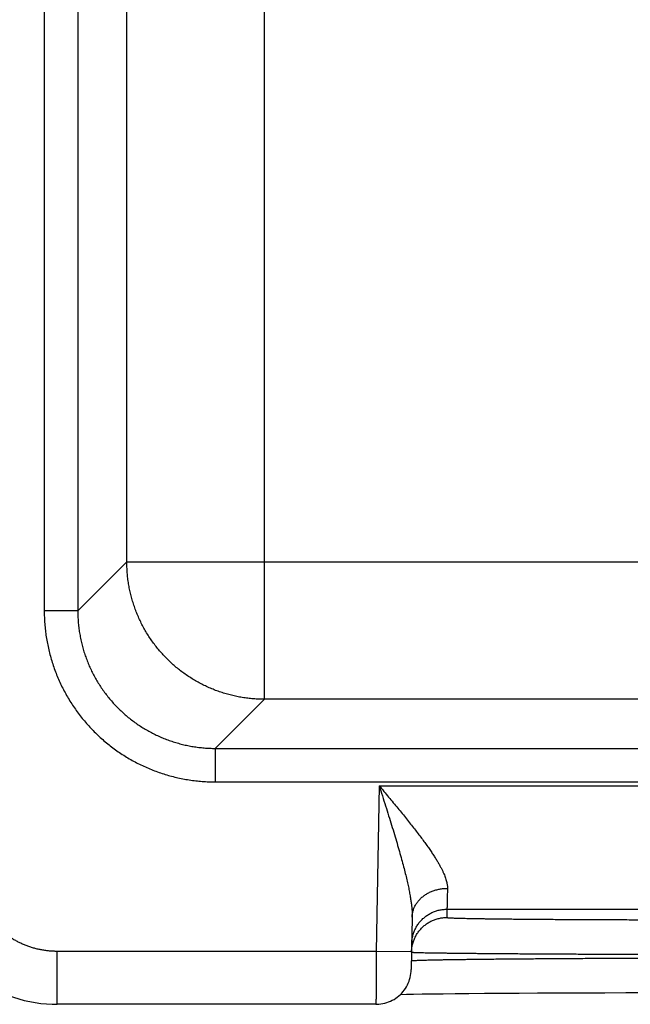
# Model space of a CAD drawing. Header units: inches. Extents: x 0 to 34, y 0 to 22.
# Tile 47 of 105: x 13.368 to 13.714, y 15.508 to 16.066. Entities that reach past the tile are written whole.
import ezdxf

# ---------------------------------------------------------------- set-up
doc = ezdxf.new("R2010")
doc.units = ezdxf.units.IN
doc.header["$LTSCALE"] = 1.87
doc.header["$MEASUREMENT"] = 0
doc.layers.get('0').update_dxf_attribs({"linetype": 'CONTINUOUS'})

msp = doc.modelspace()

# ---------------------------------------------------------------- linework, layer by layer
at = {"color": 7, "linetype": 'CONTINUOUS'}
for p, q in [((13.50671, 15.68116), (13.50671, 18.80387)), ((13.38189, 18.75371), (13.38189, 15.73132)), ((13.4009, 18.75371), (13.4009, 15.73132)), ((13.42872, 15.75914), (13.42872, 18.72589)), ((13.4009, 15.73132), (13.42872, 15.75914)), ((13.42872, 15.75914), (13.94334, 15.75914)), ((13.4009, 15.73132), (13.38189, 15.73132)), ((13.47889, 15.65334), (13.5067, 15.68116)), ((13.86535, 15.68116), (13.5067, 15.68116)), ((13.47889, 15.65334), (13.47889, 15.63433)), ((13.47889, 15.65334), (20.86918, 15.65334)), ((13.47889, 15.63433), (20.86918, 15.63433)), ((13.57181, 15.63217), (13.57017, 15.53828)), ((13.57181, 15.63217), (14.24916, 15.63217)), ((13.61025, 15.56217), (13.61016, 15.55749)), ((13.61025, 15.56217), (14.21072, 15.56217)), ((13.59051, 15.55768), (13.58999, 15.52793)), ((13.38928, 15.50828), (13.38928, 15.53828)), ((13.57017, 15.53828), (13.38928, 15.53828)), ((13.59017, 15.53793), (13.57017, 15.53828)), ((13.58391, 15.51391), (13.58728, 15.51398)), ((13.58728, 15.51398), (13.5913, 15.51405)), ((13.5913, 15.51405), (13.59623, 15.51413)), ((13.59623, 15.51413), (13.60234, 15.51422)), ((13.60234, 15.51422), (13.60815, 15.51429)), ((13.60815, 15.51429), (13.61485, 15.51436)), ((13.61485, 15.51436), (13.6226, 15.51444)), ((13.6226, 15.51444), (13.63162, 15.51452)), ((13.63162, 15.51452), (13.64215, 15.5146)), ((13.64215, 15.5146), (13.65121, 15.51465)), ((13.65121, 15.51465), (13.66151, 15.51471)), ((13.66151, 15.51471), (13.67352, 15.51477)), ((13.67352, 15.51477), (13.68823, 15.51483)), ((13.68823, 15.51483), (13.69975, 15.51487)), ((13.69975, 15.51487), (13.71162, 15.5149)), ((13.71162, 15.5149), (13.72358, 15.51492)), ((13.57, 15.50828), (13.38928, 15.50828))]:
    msp.add_line(p, q, dxfattribs=at)
for points in [[(13.57, 15.50828), (13.57057, 15.50828), (13.57169, 15.50835), (13.57282, 15.50848), (13.57393, 15.50867), (13.57503, 15.50892), (13.57612, 15.50923), (13.57718, 15.50961), (13.57822, 15.51005), (13.57924, 15.51054), (13.58022, 15.51109), (13.58118, 15.51169), (13.5821, 15.51235), (13.58298, 15.51306), (13.58381, 15.51382), (13.58461, 15.51462), (13.58536, 15.51547), (13.58605, 15.51635), (13.5867, 15.51728), (13.5873, 15.51824), (13.58784, 15.51923), (13.58832, 15.52025), (13.58874, 15.5213), (13.5891, 15.52237), (13.58941, 15.52346), (13.58965, 15.52456), (13.58983, 15.52567), (13.58994, 15.5268), (13.58999, 15.52793)], [(13.35405, 15.51659), (13.35563, 15.51583), (13.35853, 15.51452), (13.36149, 15.51334), (13.36448, 15.51228), (13.36752, 15.51134), (13.3706, 15.51052), (13.3737, 15.50983), (13.37684, 15.50926), (13.37999, 15.50882), (13.38316, 15.50851), (13.38634, 15.50833), (13.38928, 15.50828)]]:
    msp.add_lwpolyline(points, dxfattribs=at)
for points, knots in [([(13.5067, 15.68116), (13.50566, 15.68116), (13.50357, 15.6812), (13.50043, 15.68139), (13.49731, 15.68171), (13.4942, 15.68215), (13.49111, 15.68271), (13.48805, 15.68341), (13.48501, 15.68422), (13.48201, 15.68515), (13.47905, 15.68621), (13.47614, 15.68738), (13.47327, 15.68867), (13.47046, 15.69008), (13.46771, 15.69159), (13.46502, 15.69322), (13.4624, 15.69495), (13.45985, 15.69679), (13.45738, 15.69872), (13.45499, 15.70076), (13.45268, 15.70289), (13.45046, 15.70511), (13.44833, 15.70742), (13.44629, 15.70981), (13.44435, 15.71229), (13.44252, 15.71484), (13.44078, 15.71746), (13.43916, 15.72015), (13.43764, 15.7229), (13.43624, 15.72571), (13.43495, 15.72857), (13.43377, 15.73149), (13.43272, 15.73445), (13.43178, 15.73745), (13.43097, 15.74048), (13.43028, 15.74354), (13.42971, 15.74663), (13.42927, 15.74974), (13.42896, 15.75287), (13.42877, 15.756), (13.42872, 15.75809), (13.42872, 15.75914)], [0, 0, 0, 0, 0.025592, 0.051223, 0.07686, 0.102501, 0.128144, 0.153788, 0.179433, 0.205078, 0.230723, 0.256368, 0.282013, 0.307659, 0.333305, 0.358951, 0.384597, 0.410243, 0.43589, 0.461536, 0.487182, 0.512829, 0.538475, 0.564122, 0.589768, 0.615414, 0.641061, 0.666707, 0.692352, 0.717998, 0.743644, 0.769289, 0.794934, 0.820579, 0.846223, 0.871867, 0.897513, 0.923156, 0.948791, 0.974417, 1, 1, 1, 1]), ([(13.38189, 15.73132), (13.38189, 15.73008), (13.38194, 15.72761), (13.38215, 15.72391), (13.38251, 15.72021), (13.383, 15.71652), (13.38364, 15.71286), (13.38442, 15.70923), (13.38533, 15.70562), (13.38638, 15.70206), (13.38757, 15.69854), (13.3889, 15.69506), (13.39035, 15.69164), (13.39194, 15.68827), (13.39365, 15.68497), (13.39549, 15.68174), (13.39745, 15.67858), (13.39953, 15.6755), (13.40173, 15.6725), (13.40404, 15.66959), (13.40646, 15.66677), (13.40898, 15.66404), (13.41161, 15.66141), (13.41434, 15.65889), (13.41716, 15.65647), (13.42007, 15.65416), (13.42307, 15.65196), (13.42616, 15.64988), (13.42931, 15.64792), (13.43255, 15.64608), (13.43585, 15.64437), (13.43921, 15.64278), (13.44263, 15.64133), (13.44611, 15.64001), (13.44963, 15.63882), (13.4532, 15.63776), (13.4568, 15.63685), (13.46043, 15.63607), (13.4641, 15.63544), (13.46778, 15.63494), (13.47148, 15.63459), (13.47518, 15.63437), (13.47765, 15.63433), (13.47889, 15.63433)], [0, 0, 0, 0, 0.024313, 0.048672, 0.073061, 0.097463, 0.121864, 0.146252, 0.170636, 0.195029, 0.219436, 0.243847, 0.268253, 0.292653, 0.317049, 0.341444, 0.365839, 0.390234, 0.41463, 0.439027, 0.463424, 0.487822, 0.512219, 0.536616, 0.561013, 0.58541, 0.609807, 0.634203, 0.658598, 0.682992, 0.707388, 0.731787, 0.756192, 0.780604, 0.805011, 0.829405, 0.853791, 0.878179, 0.902576, 0.926972, 0.951351, 0.9757, 1, 1, 1, 1]), ([(13.4009, 15.73132), (13.4009, 15.73027), (13.40095, 15.72818), (13.40114, 15.72504), (13.40145, 15.72191), (13.40189, 15.7188), (13.40246, 15.71571), (13.40315, 15.71264), (13.40396, 15.70961), (13.4049, 15.70661), (13.40595, 15.70365), (13.40713, 15.70073), (13.40842, 15.69787), (13.40982, 15.69506), (13.41134, 15.69231), (13.41296, 15.68962), (13.41469, 15.687), (13.41653, 15.68445), (13.41847, 15.68198), (13.4205, 15.67958), (13.42263, 15.67728), (13.42485, 15.67506), (13.42716, 15.67293), (13.42955, 15.67089), (13.43203, 15.66896), (13.43457, 15.66712), (13.43719, 15.66539), (13.43988, 15.66376), (13.44263, 15.66225), (13.44544, 15.66085), (13.44831, 15.65956), (13.45122, 15.65838), (13.45418, 15.65733), (13.45718, 15.6564), (13.46021, 15.65558), (13.46328, 15.65489), (13.46637, 15.65433), (13.46948, 15.65389), (13.47261, 15.65357), (13.47574, 15.65338), (13.47784, 15.65334), (13.47889, 15.65334)], [0, 0, 0, 0, 0.025653, 0.051308, 0.076963, 0.102615, 0.128265, 0.153914, 0.179562, 0.20521, 0.230856, 0.2565, 0.28214, 0.307778, 0.333416, 0.359054, 0.384692, 0.410328, 0.435965, 0.461601, 0.487238, 0.512872, 0.538504, 0.564136, 0.589769, 0.615402, 0.641035, 0.666666, 0.692297, 0.717928, 0.743563, 0.769201, 0.794843, 0.820486, 0.84613, 0.871774, 0.897417, 0.923061, 0.948707, 0.974354, 1, 1, 1, 1]), ([(13.57181, 15.63217), (13.57242, 15.63025), (13.57363, 15.62644), (13.57543, 15.62077), (13.57717, 15.61521), (13.57885, 15.60981), (13.58043, 15.6046), (13.58191, 15.59963), (13.58328, 15.59492), (13.58452, 15.5905), (13.58563, 15.58636), (13.58662, 15.58251), (13.58747, 15.57895), (13.58821, 15.57567), (13.58883, 15.57266), (13.58934, 15.56991), (13.58975, 15.56739), (13.59007, 15.56509), (13.59029, 15.56298), (13.59044, 15.56106), (13.59052, 15.55932), (13.59052, 15.55821), (13.59051, 15.55768)], [0, 0, 0, 0, 0.078419, 0.155831, 0.231666, 0.305324, 0.376189, 0.443661, 0.507319, 0.567028, 0.62268, 0.674247, 0.721782, 0.765357, 0.805113, 0.841344, 0.874373, 0.904496, 0.931956, 0.95692, 0.979547, 1, 1, 1, 1]), ([(13.57181, 15.63217), (13.57271, 15.63109), (13.57451, 15.62894), (13.57718, 15.62573), (13.57981, 15.62256), (13.58238, 15.61944), (13.58488, 15.61638), (13.5873, 15.6134), (13.5896, 15.61051), (13.5918, 15.60772), (13.59387, 15.60503), (13.59581, 15.60246), (13.59763, 15.60001), (13.5993, 15.59767), (13.60085, 15.59546), (13.60226, 15.59335), (13.60354, 15.59137), (13.6047, 15.58949), (13.60573, 15.58772), (13.60665, 15.58606), (13.60746, 15.58449), (13.60816, 15.58301), (13.60876, 15.58162), (13.60927, 15.58032), (13.60968, 15.5791), (13.61001, 15.57794), (13.61025, 15.57686), (13.61042, 15.57584), (13.61051, 15.57488), (13.61052, 15.57426), (13.61051, 15.57396)], [0, 0, 0, 0, 0.059685, 0.118853, 0.177228, 0.234535, 0.290492, 0.344817, 0.397242, 0.447516, 0.495489, 0.541086, 0.584246, 0.624928, 0.663147, 0.698946, 0.732372, 0.763494, 0.792424, 0.819286, 0.844209, 0.867311, 0.888681, 0.908413, 0.92664, 0.943508, 0.959151, 0.973694, 0.987265, 1, 1, 1, 1]), ([(13.38928, 15.53828), (13.38855, 15.53828), (13.38709, 15.53831), (13.38492, 15.53845), (13.38274, 15.5387), (13.38058, 15.53904), (13.37844, 15.53948), (13.37631, 15.54001), (13.37422, 15.54064), (13.37215, 15.54136), (13.37012, 15.54218), (13.36812, 15.54308), (13.36617, 15.54408), (13.36427, 15.54516), (13.36241, 15.54632), (13.36061, 15.54757), (13.35887, 15.5489), (13.35719, 15.5503), (13.35557, 15.55178), (13.35402, 15.55333), (13.35254, 15.55494), (13.35114, 15.55663), (13.34981, 15.55837), (13.34857, 15.56017), (13.3474, 15.56202), (13.34632, 15.56393), (13.34533, 15.56588), (13.34442, 15.56787), (13.34361, 15.56991), (13.34289, 15.57197), (13.34226, 15.57407), (13.34172, 15.57619), (13.34128, 15.57834), (13.34094, 15.5805), (13.3407, 15.58267), (13.34055, 15.58485), (13.34052, 15.5863), (13.34052, 15.58702)], [0, 0, 0, 0, 0.028459, 0.056968, 0.085514, 0.114083, 0.142663, 0.171247, 0.199833, 0.228424, 0.257018, 0.285616, 0.314217, 0.342815, 0.371405, 0.399988, 0.428573, 0.457165, 0.485762, 0.514361, 0.542956, 0.571545, 0.600128, 0.62871, 0.657298, 0.685892, 0.714487, 0.743079, 0.771667, 0.800253, 0.828837, 0.857416, 0.885984, 0.914536, 0.943063, 0.971555, 1, 1, 1, 1]), ([(13.59051, 15.55768), (13.59052, 15.55799), (13.59055, 15.55861), (13.59066, 15.55953), (13.59083, 15.56044), (13.59106, 15.56135), (13.59135, 15.56224), (13.5917, 15.56311), (13.59211, 15.56397), (13.59258, 15.56481), (13.5931, 15.56562), (13.59367, 15.56641), (13.5943, 15.56717), (13.59497, 15.5679), (13.5957, 15.5686), (13.59647, 15.56926), (13.59728, 15.56989), (13.59814, 15.57048), (13.59903, 15.57102), (13.59996, 15.57153), (13.60092, 15.57199), (13.60191, 15.5724), (13.60292, 15.57277), (13.60396, 15.57309), (13.60502, 15.57336), (13.6061, 15.57359), (13.60719, 15.57376), (13.60829, 15.57388), (13.6094, 15.57395), (13.61014, 15.57397), (13.61051, 15.57396)], [0, 0, 0, 0, 0.032391, 0.064827, 0.097351, 0.130006, 0.162832, 0.195867, 0.229144, 0.262694, 0.296544, 0.330717, 0.365228, 0.400093, 0.435318, 0.470908, 0.506861, 0.543173, 0.579833, 0.616829, 0.654144, 0.691755, 0.729641, 0.767774, 0.806125, 0.844663, 0.883355, 0.922165, 0.961059, 1, 1, 1, 1]), ([(13.61051, 15.57396), (13.6105, 15.57344), (13.61048, 15.57244), (13.61044, 15.57098), (13.61041, 15.56963), (13.61039, 15.56838), (13.61036, 15.56725), (13.61034, 15.56622), (13.61032, 15.56531), (13.6103, 15.56451), (13.61028, 15.56383), (13.61027, 15.56327), (13.61026, 15.56283), (13.61025, 15.5625), (13.61025, 15.5623), (13.61025, 15.5622), (13.61025, 15.56217)], [0, 0, 0, 0, 0.132369, 0.25601, 0.37073, 0.476358, 0.57273, 0.659675, 0.737013, 0.804593, 0.862303, 0.91005, 0.947749, 0.975334, 0.992759, 1, 1, 1, 1]), ([(13.59025, 15.54252), (13.59026, 15.54289), (13.59029, 15.54363), (13.5904, 15.54473), (13.59057, 15.54583), (13.59081, 15.54691), (13.5911, 15.54799), (13.59145, 15.54904), (13.59186, 15.55007), (13.59233, 15.55108), (13.59285, 15.55206), (13.59342, 15.55301), (13.59405, 15.55392), (13.59473, 15.5548), (13.59545, 15.55564), (13.59622, 15.55644), (13.59703, 15.5572), (13.59789, 15.55791), (13.59878, 15.55857), (13.59971, 15.55918), (13.60066, 15.55974), (13.60165, 15.56024), (13.60267, 15.56069), (13.60371, 15.56108), (13.60477, 15.56142), (13.60584, 15.56169), (13.60693, 15.5619), (13.60803, 15.56206), (13.60914, 15.56215), (13.60988, 15.56217), (13.61025, 15.56217)], [0, 0, 0, 0, 0.035714, 0.071427, 0.107141, 0.142855, 0.178568, 0.214282, 0.249996, 0.28571, 0.321424, 0.357138, 0.392852, 0.428566, 0.46428, 0.499994, 0.535708, 0.571423, 0.607137, 0.642852, 0.678566, 0.714281, 0.749996, 0.785711, 0.821425, 0.85714, 0.892855, 0.92857, 0.964285, 1, 1, 1, 1]), ([(13.59017, 15.53793), (13.59018, 15.53827), (13.59021, 15.53898), (13.59032, 15.54005), (13.59049, 15.54115), (13.59072, 15.54224), (13.59102, 15.54331), (13.59137, 15.54436), (13.59178, 15.54539), (13.59225, 15.5464), (13.59277, 15.54738), (13.59334, 15.54833), (13.59397, 15.54924), (13.59464, 15.55012), (13.59537, 15.55096), (13.59614, 15.55176), (13.59695, 15.55252), (13.59781, 15.55323), (13.5987, 15.55389), (13.59962, 15.5545), (13.60058, 15.55506), (13.60157, 15.55556), (13.60259, 15.55601), (13.60363, 15.5564), (13.60468, 15.55674), (13.60576, 15.55701), (13.60685, 15.55723), (13.60795, 15.55738), (13.60905, 15.55747), (13.60979, 15.55749), (13.61016, 15.55749)], [0, 0, 0, 0, 0.033068, 0.068879, 0.104691, 0.140503, 0.176314, 0.212126, 0.247938, 0.28375, 0.319562, 0.355374, 0.391186, 0.426998, 0.46281, 0.498622, 0.534434, 0.570247, 0.606059, 0.641872, 0.677684, 0.713497, 0.74931, 0.785123, 0.820935, 0.856748, 0.892561, 0.928374, 0.964187, 1, 1, 1, 1]), ([(13.61016, 15.55749), (13.61016, 15.55746), (13.61034, 15.55744), (13.61055, 15.55739), (13.61101, 15.55735), (13.61161, 15.55731), (13.6124, 15.55726), (13.61335, 15.55722), (13.61448, 15.55718), (13.61578, 15.55714), (13.61724, 15.55709), (13.61887, 15.55705), (13.62067, 15.55701), (13.62263, 15.55697), (13.62475, 15.55693), (13.62702, 15.55689), (13.62946, 15.55685), (13.63204, 15.55681), (13.63477, 15.55677), (13.63765, 15.55674), (13.64068, 15.5567), (13.64384, 15.55666), (13.64714, 15.55663), (13.65056, 15.5566), (13.65412, 15.55656), (13.6578, 15.55653), (13.6616, 15.5565), (13.66552, 15.55648), (13.66954, 15.55645), (13.67367, 15.55642), (13.6779, 15.5564), (13.68223, 15.55637), (13.68665, 15.55635), (13.69115, 15.55633), (13.69573, 15.55631), (13.70039, 15.55629), (13.70512, 15.55627), (13.70992, 15.55626), (13.71477, 15.55624), (13.71967, 15.55623), (13.72463, 15.55622), (13.72962, 15.55621), (13.73464, 15.5562), (13.7397, 15.55619), (13.74479, 15.55619), (13.74989, 15.55619), (13.755, 15.55618), (13.75841, 15.55618), (13.76012, 15.55618)], [0, 0, 0, 0, 0.000653, 0.002421, 0.005342, 0.009421, 0.014653, 0.02103, 0.028545, 0.037193, 0.046969, 0.057859, 0.069845, 0.082911, 0.097046, 0.112235, 0.128459, 0.145698, 0.163931, 0.183139, 0.203302, 0.224395, 0.24639, 0.269262, 0.292985, 0.317533, 0.342877, 0.368989, 0.395836, 0.423387, 0.451609, 0.48047, 0.509937, 0.539976, 0.570552, 0.601629, 0.633171, 0.665148, 0.697523, 0.730246, 0.763267, 0.796553, 0.830084, 0.863832, 0.897752, 0.93179, 0.965891, 1, 1, 1, 1]), ([(13.57017, 15.53828), (13.57017, 15.53777), (13.57016, 15.53675), (13.57015, 15.53523), (13.57015, 15.53371), (13.57014, 15.53221), (13.57013, 15.53072), (13.57012, 15.52926), (13.57011, 15.52781), (13.5701, 15.5264), (13.57009, 15.52501), (13.57009, 15.52366), (13.57008, 15.52235), (13.57007, 15.52107), (13.57006, 15.51985), (13.57006, 15.51867), (13.57005, 15.51754), (13.57004, 15.51646), (13.57004, 15.51544), (13.57003, 15.51448), (13.57003, 15.51358), (13.57002, 15.51275), (13.57002, 15.51198), (13.57001, 15.51128), (13.57001, 15.51066), (13.57001, 15.5101), (13.57, 15.50961), (13.57, 15.50921), (13.57, 15.50887), (13.57, 15.50862), (13.57, 15.50841), (13.57, 15.50836), (13.57, 15.50828), (13.57, 15.50828)], [0, 0, 0, 0, 0.050879, 0.101655, 0.152189, 0.202342, 0.251975, 0.300953, 0.349146, 0.396429, 0.44268, 0.487778, 0.53161, 0.574064, 0.615034, 0.654415, 0.6921, 0.727988, 0.761984, 0.794003, 0.823964, 0.851786, 0.877396, 0.900728, 0.921721, 0.940321, 0.956479, 0.970154, 0.981309, 0.989917, 0.995954, 0.999404, 1, 1, 1, 1]), ([(13.59026, 15.53781), (13.59039, 15.53781), (13.59058, 15.53776), (13.59109, 15.53774), (13.59174, 15.5377), (13.5926, 15.53767), (13.59363, 15.53764), (13.59486, 15.53761), (13.59627, 15.53757), (13.59786, 15.53754), (13.59963, 15.53751), (13.60159, 15.53747), (13.60371, 15.53744), (13.60602, 15.5374), (13.60849, 15.53737), (13.61114, 15.53734), (13.61395, 15.5373), (13.61693, 15.53727), (13.62006, 15.53724), (13.62335, 15.5372), (13.62679, 15.53717), (13.63039, 15.53714), (13.63412, 15.53711), (13.638, 15.53707), (13.64201, 15.53704), (13.64615, 15.53701), (13.65043, 15.53698), (13.65482, 15.53695), (13.65933, 15.53693), (13.66396, 15.5369), (13.66869, 15.53687), (13.67352, 15.53684), (13.67845, 15.53682), (13.68348, 15.53679), (13.68859, 15.53677), (13.69378, 15.53674), (13.69904, 15.53672), (13.70437, 15.5367), (13.70976, 15.53668), (13.71522, 15.53666), (13.72072, 15.53664), (13.72626, 15.53662), (13.73185, 15.5366), (13.73746, 15.53659), (13.7431, 15.53657), (13.74877, 15.53656), (13.75444, 15.53654), (13.75822, 15.53654), (13.76012, 15.53653)], [0, 0, 0, 0, 0.001685, 0.004482, 0.00839, 0.013405, 0.019522, 0.026734, 0.035033, 0.044411, 0.054856, 0.066355, 0.078896, 0.092466, 0.107049, 0.12263, 0.139189, 0.156706, 0.175164, 0.194544, 0.214823, 0.235976, 0.257978, 0.280806, 0.304435, 0.328841, 0.353997, 0.379878, 0.406452, 0.433689, 0.461556, 0.490026, 0.519069, 0.548652, 0.578739, 0.609296, 0.64029, 0.671689, 0.70346, 0.735563, 0.767961, 0.800619, 0.833501, 0.866574, 0.899799, 0.933139, 0.966552, 1, 1, 1, 1]), ([(13.59018, 15.53299), (13.5903, 15.533), (13.5905, 15.53305), (13.59101, 15.53308), (13.59166, 15.53313), (13.59252, 15.53317), (13.59355, 15.53322), (13.59478, 15.53326), (13.59619, 15.53331), (13.59778, 15.53335), (13.59955, 15.5334), (13.6015, 15.53344), (13.60363, 15.53349), (13.60594, 15.53353), (13.60842, 15.53358), (13.61106, 15.53362), (13.61387, 15.53366), (13.61685, 15.53371), (13.61999, 15.53375), (13.62328, 15.53379), (13.62672, 15.53383), (13.63032, 15.53388), (13.63405, 15.53392), (13.63793, 15.53396), (13.64195, 15.534), (13.64609, 15.53403), (13.65037, 15.53407), (13.65476, 15.53411), (13.65928, 15.53414), (13.6639, 15.53418), (13.66864, 15.53421), (13.67348, 15.53425), (13.67841, 15.53428), (13.68344, 15.53431), (13.68855, 15.53434), (13.69374, 15.53437), (13.69901, 15.53439), (13.70434, 15.53442), (13.70974, 15.53444), (13.71519, 15.53447), (13.72069, 15.53449), (13.72624, 15.53451), (13.73182, 15.53453), (13.73744, 15.53455), (13.74308, 15.53456), (13.74874, 15.53458), (13.75441, 15.53459), (13.75819, 15.5346), (13.76009, 15.53461)], [0, 0, 0, 0, 0.001699, 0.004504, 0.008417, 0.013435, 0.019554, 0.026767, 0.035066, 0.044442, 0.054884, 0.066383, 0.078925, 0.092496, 0.10708, 0.12266, 0.139221, 0.156744, 0.175207, 0.194586, 0.214862, 0.236013, 0.258017, 0.280851, 0.304487, 0.328898, 0.354056, 0.379935, 0.406508, 0.433747, 0.461626, 0.490108, 0.51916, 0.548747, 0.57884, 0.609406, 0.64041, 0.671814, 0.703582, 0.735681, 0.768078, 0.800733, 0.833608, 0.866664, 0.899866, 0.933179, 0.966567, 1, 1, 1, 1])]:
    msp.add_open_spline(points, degree=3, knots=knots, dxfattribs=at)
for points in [[(13.59017, 15.53784), (13.59017, 15.53787), (13.59017, 15.5379), (13.59017, 15.53793)], [(13.59017, 15.53784), (13.59017, 15.53781), (13.59022, 15.53781), (13.59026, 15.53781)], [(13.59008, 15.53295), (13.59008, 15.53298), (13.59013, 15.53299), (13.59018, 15.53299)]]:
    msp.add_open_spline(points, degree=3, dxfattribs=at)

doc.saveas('drawing.dxf')
